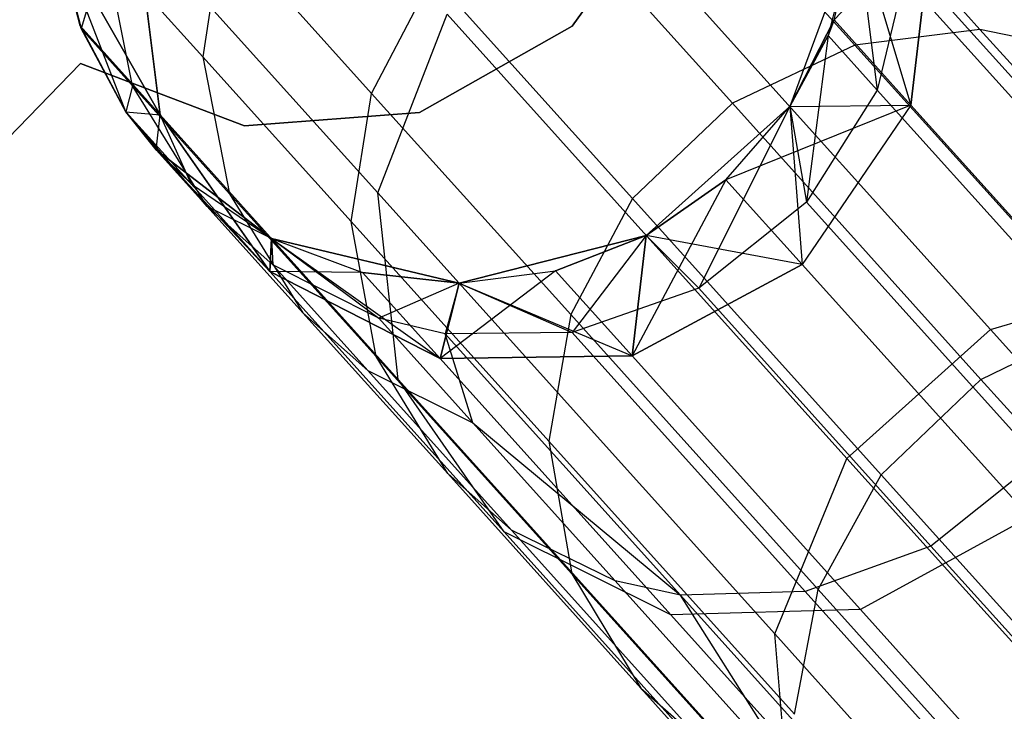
# Model space of a CAD drawing. Extents: x 0.3 to 7.1, y -3.38 to 3.38.
# Tile 175 of 256: x 1.38 to 1.62, y 2.25 to 2.42. Entities that reach past the tile are written whole.
import ezdxf

# ---------------------------------------------------------------- set-up
doc = ezdxf.new("R2010")
doc.units = 0
doc.header["$LTSCALE"] = 2.54
doc.layers.get('0').update_dxf_attribs({"linetype": 'CONTINUOUS'})

# ---------------------------------------------------------------- blocks, each defined once
blk = doc.blocks.new('SINGLES_B_BB_STL')
at = {"color": 0}
for p, q in [((1.61811, 2.41533, 40.09725), (1.569, 2.46988, 39.87658)), ((1.61811, 2.41533, 40.09725), (1.569, 2.46988, 39.87658)), ((1.5871, 2.41145, 40.10402), (1.53766, 2.46635, 39.88186)), ((1.5871, 2.41145, 40.10402), (1.53766, 2.46635, 39.88186)), ((1.56732, 2.46358, 16.12883), (1.66576, 2.35424, 15.72978)), ((1.56732, 2.46358, 16.12883), (1.66576, 2.35424, 15.72978)), ((1.66576, 2.35424, 12.53148), (1.56732, 2.46358, 12.13244)), ((1.66576, 2.35424, 12.53148), (1.56732, 2.46358, 12.13244)), ((1.5567, 2.39704, 40.10767), (1.50708, 2.45215, 39.8847)), ((1.5567, 2.39704, 40.10767), (1.50708, 2.45215, 39.8847)), ((1.5422, 2.45162, 1.9), (1.51699, 2.41613, 1.9)), ((1.51699, 2.41613, 1.7), (1.5422, 2.45162, 1.7)), ((1.51699, 2.41613, 1.7), (1.5422, 2.45162, 1.7)), ((1.5422, 2.45162, 1.9), (1.51699, 2.41613, 1.9)), ((1.52153, 2.45109, 16.12262), (1.6207, 2.34095, 15.72064)), ((1.52153, 2.45109, 16.12262), (1.6207, 2.34095, 15.72064)), ((1.6207, 2.34095, 12.54063), (1.52153, 2.45109, 12.13865)), ((1.6207, 2.34095, 12.54063), (1.52153, 2.45109, 12.13865)), ((1.58195, 2.41767, 11.29242), (1.60655, 2.4439, 11.69812)), ((1.58195, 2.41767, 11.29242), (1.60655, 2.4439, 11.69812)), ((1.60655, 2.4439, 16.56315), (1.60095, 2.39657, 16.56762)), ((1.60655, 2.4439, 16.56315), (1.60095, 2.39657, 16.56762)), ((1.60095, 2.39657, 11.69365), (1.60655, 2.4439, 11.69812)), ((1.60095, 2.39657, 11.69365), (1.60655, 2.4439, 11.69812)), ((1.40633, 2.39491, 1.7), (1.389, 2.43953, 1.7)), ((1.389, 2.43953, 16.96885), (1.39521, 2.41551, 39.09119)), ((1.39521, 2.41551, 39.09119), (1.389, 2.43953, 39.09119)), ((1.389, 2.43953, 16.96885), (1.39521, 2.41551, 39.09119)), ((1.389, 2.43953, 16.96885), (1.39495, 2.41617, 16.96885)), ((1.389, 2.43953, 16.96885), (1.39495, 2.41617, 16.96885)), ((1.389, 2.43953, 16.96885), (1.41478, 2.39415, 16.55016)), ((1.389, 2.43953, 16.96885), (1.41478, 2.39415, 16.55016)), ((1.41478, 2.39415, 11.71111), (1.389, 2.43953, 11.29242)), ((1.389, 2.43953, 11.29242), (1.39495, 2.41617, 11.29242)), ((1.41478, 2.39415, 11.71111), (1.389, 2.43953, 11.29242)), ((1.39495, 2.41617, 11.29242), (1.389, 2.43953, 1.7)), ((1.40633, 2.39491, 1.7), (1.389, 2.43953, 1.7)), ((1.39495, 2.41617, 11.29242), (1.389, 2.43953, 1.7)), ((1.389, 2.43953, 11.29242), (1.39495, 2.41617, 11.29242)), ((1.39521, 2.41551, 39.09119), (1.389, 2.43953, 39.09119)), ((1.40889, 2.44132, 16.54461), (1.41478, 2.39415, 16.55016)), ((1.40889, 2.44132, 16.54461), (1.41478, 2.39415, 16.55016)), ((1.40889, 2.44132, 16.54461), (1.46876, 2.37483, 16.12883)), ((1.40889, 2.44132, 16.54461), (1.46876, 2.37483, 16.12883)), ((1.41478, 2.39415, 11.71111), (1.40889, 2.44132, 11.71666)), ((1.46876, 2.37483, 12.13244), (1.40889, 2.44132, 11.71666)), ((1.41478, 2.39415, 11.71111), (1.40889, 2.44132, 11.71666)), ((1.46876, 2.37483, 12.13244), (1.40889, 2.44132, 11.71666)), ((1.43022, 2.44056, 39.65411), (1.42543, 2.40849, 39.64996)), ((1.43022, 2.44056, 39.65411), (1.42543, 2.40849, 39.64996)), ((1.43022, 2.44056, 39.65411), (1.46723, 2.39946, 39.88112)), ((1.43022, 2.44056, 39.65411), (1.46723, 2.39946, 39.88112)), ((1.58753, 2.44112, 1.7), (1.57092, 2.39624, 1.7)), ((1.58753, 2.44112, 1.7), (1.57092, 2.39624, 1.7)), ((1.58753, 2.44112, 11.29242), (1.57092, 2.39624, 1.7)), ((1.58753, 2.44112, 11.29242), (1.57092, 2.39624, 1.7)), ((1.58753, 2.44112, 39.09119), (1.58043, 2.41381, 39.09119)), ((1.58753, 2.44112, 39.09119), (1.58043, 2.41381, 39.09119)), ((1.58195, 2.41767, 16.96885), (1.58753, 2.44112, 39.09119)), ((1.58195, 2.41767, 16.96885), (1.58753, 2.44112, 16.96885)), ((1.58195, 2.41767, 16.96885), (1.58753, 2.44112, 39.09119)), ((1.58195, 2.41767, 16.96885), (1.58753, 2.44112, 16.96885)), ((1.58195, 2.41767, 11.29242), (1.58753, 2.44112, 11.29242)), ((1.58195, 2.41767, 11.29242), (1.58753, 2.44112, 11.29242)), ((1.58753, 2.44112, 16.96885), (1.60095, 2.39657, 16.56762)), ((1.58753, 2.44112, 16.96885), (1.60095, 2.39657, 16.56762)), ((1.58753, 2.44112, 39.09119), (1.59263, 2.40027, 39.40284)), ((1.58753, 2.44112, 39.09119), (1.59263, 2.40027, 39.40284)), ((1.4011, 2.4355, 39.4209), (1.39521, 2.41551, 39.09119)), ((1.4011, 2.4355, 39.4209), (1.39521, 2.41551, 39.09119)), ((1.40798, 2.40133, 39.41739), (1.4011, 2.4355, 39.4209)), ((1.42543, 2.40849, 39.64996), (1.4011, 2.4355, 39.4209)), ((1.40798, 2.40133, 39.41739), (1.4011, 2.4355, 39.4209)), ((1.42543, 2.40849, 39.64996), (1.4011, 2.4355, 39.4209)), ((1.60023, 2.43206, 39.40501), (1.59263, 2.40027, 39.40284)), ((1.60023, 2.43206, 39.40501), (1.59263, 2.40027, 39.40284)), ((1.65834, 2.36752, 39.83751), (1.60023, 2.43206, 39.40501)), ((1.65834, 2.36752, 39.83751), (1.60023, 2.43206, 39.40501)), ((1.46723, 2.39946, 39.88112), (1.48237, 2.42845, 39.8844)), ((1.46723, 2.39946, 39.88112), (1.48237, 2.42845, 39.8844)), ((1.53196, 2.37337, 40.10727), (1.48237, 2.42845, 39.8844)), ((1.53196, 2.37337, 40.10727), (1.48237, 2.42845, 39.8844)), ((1.46876, 2.37483, 16.12883), (1.48596, 2.41907, 16.12262)), ((1.46876, 2.37483, 16.12883), (1.48596, 2.41907, 16.12262)), ((1.46876, 2.37483, 12.13244), (1.48596, 2.41907, 12.13865)), ((1.46876, 2.37483, 12.13244), (1.48596, 2.41907, 12.13865)), ((1.48596, 2.41907, 16.12262), (1.58513, 2.30892, 15.72064)), ((1.48596, 2.41907, 16.12262), (1.58513, 2.30892, 15.72064)), ((1.58513, 2.30892, 12.54063), (1.48596, 2.41907, 12.13865)), ((1.58513, 2.30892, 12.54063), (1.48596, 2.41907, 12.13865)), ((1.57092, 2.39624, 16.96885), (1.58195, 2.41767, 16.96885)), ((1.57092, 2.39624, 16.96885), (1.58195, 2.41767, 16.96885)), ((1.57092, 2.39624, 11.29242), (1.58195, 2.41767, 11.29242)), ((1.58195, 2.41767, 11.29242), (1.57092, 2.39624, 1.7)), ((1.58195, 2.41767, 11.29242), (1.57092, 2.39624, 1.7)), ((1.57092, 2.39624, 11.29242), (1.58195, 2.41767, 11.29242)), ((1.58195, 2.41767, 16.96885), (1.58043, 2.41381, 39.09119)), ((1.58195, 2.41767, 16.96885), (1.58043, 2.41381, 39.09119)), ((1.58195, 2.41767, 16.96885), (1.60095, 2.39657, 16.56762)), ((1.58195, 2.41767, 16.96885), (1.60095, 2.39657, 16.56762)), ((1.58195, 2.41767, 11.29242), (1.60095, 2.39657, 11.69365)), ((1.58195, 2.41767, 11.29242), (1.60095, 2.39657, 11.69365)), ((1.39495, 2.41617, 16.96885), (1.39521, 2.41551, 39.09119)), ((1.39495, 2.41617, 16.96885), (1.39521, 2.41551, 39.09119)), ((1.39495, 2.41617, 16.96885), (1.40633, 2.39491, 39.09119)), ((1.39495, 2.41617, 16.96885), (1.40633, 2.39491, 39.09119)), ((1.39495, 2.41617, 16.96885), (1.40633, 2.39491, 16.96885)), ((1.39495, 2.41617, 16.96885), (1.40633, 2.39491, 16.96885)), ((1.39495, 2.41617, 16.96885), (1.41478, 2.39415, 16.55016)), ((1.39495, 2.41617, 16.96885), (1.41478, 2.39415, 16.55016)), ((1.39495, 2.41617, 11.29242), (1.40633, 2.39491, 11.29242)), ((1.41478, 2.39415, 11.71111), (1.39495, 2.41617, 11.29242)), ((1.41478, 2.39415, 11.71111), (1.39495, 2.41617, 11.29242)), ((1.39495, 2.41617, 11.29242), (1.40633, 2.39491, 11.29242)), ((1.39495, 2.41617, 11.29242), (1.40633, 2.39491, 1.7)), ((1.39495, 2.41617, 11.29242), (1.40633, 2.39491, 1.7)), ((1.40633, 2.39491, 39.09119), (1.39521, 2.41551, 39.09119)), ((1.40798, 2.40133, 39.41739), (1.39521, 2.41551, 39.09119)), ((1.40633, 2.39491, 39.09119), (1.39521, 2.41551, 39.09119)), ((1.40798, 2.40133, 39.41739), (1.39521, 2.41551, 39.09119)), ((1.51699, 2.41613, 1.9), (1.47911, 2.39471, 1.9)), ((1.47911, 2.39471, 1.7), (1.51699, 2.41613, 1.7)), ((1.47911, 2.39471, 1.7), (1.51699, 2.41613, 1.7)), ((1.51699, 2.41613, 1.9), (1.47911, 2.39471, 1.9)), ((1.51699, 2.41613, 1.7), (1.51699, 2.41613, 1.9)), ((1.51699, 2.41613, 1.7), (1.51699, 2.41613, 1.9)), ((1.61811, 2.41533, 40.09725), (1.5871, 2.41145, 40.10402)), ((1.61811, 2.41533, 40.09725), (1.5871, 2.41145, 40.10402)), ((1.67915, 2.34755, 40.31118), (1.61811, 2.41533, 40.09725)), ((1.64946, 2.40885, 40.08749), (1.61811, 2.41533, 40.09725)), ((1.67915, 2.34755, 40.31118), (1.61811, 2.41533, 40.09725)), ((1.64946, 2.40885, 40.08749), (1.61811, 2.41533, 40.09725)), ((1.57092, 2.39624, 16.96885), (1.58043, 2.41381, 39.09119)), ((1.58043, 2.41381, 39.09119), (1.57092, 2.39624, 39.09119)), ((1.57092, 2.39624, 16.96885), (1.58043, 2.41381, 39.09119)), ((1.58043, 2.41381, 39.09119), (1.57092, 2.39624, 39.09119)), ((1.58043, 2.41381, 39.09119), (1.57509, 2.37246, 39.4018)), ((1.58043, 2.41381, 39.09119), (1.57509, 2.37246, 39.4018)), ((1.58043, 2.41381, 39.09119), (1.59263, 2.40027, 39.40284)), ((1.58043, 2.41381, 39.09119), (1.59263, 2.40027, 39.40284)), ((1.5871, 2.41145, 40.10402), (1.5567, 2.39704, 40.10767)), ((1.5871, 2.41145, 40.10402), (1.5567, 2.39704, 40.10767)), ((1.64854, 2.3432, 40.31938), (1.5871, 2.41145, 40.10402)), ((1.64854, 2.3432, 40.31938), (1.5871, 2.41145, 40.10402)), ((1.42543, 2.40849, 39.64996), (1.46216, 2.36769, 39.8753)), ((1.42543, 2.40849, 39.64996), (1.43204, 2.3746, 39.64402)), ((1.42543, 2.40849, 39.64996), (1.46216, 2.36769, 39.8753)), ((1.42543, 2.40849, 39.64996), (1.43204, 2.3746, 39.64402)), ((1.39502, 2.40687, 1.7), (1.21993, 2.22632, 1.7)), ((1.21993, 2.22632, 1.9), (1.39502, 2.40687, 1.9)), ((1.21993, 2.22632, 1.9), (1.39502, 2.40687, 1.9)), ((1.39502, 2.40687, 1.7), (1.21993, 2.22632, 1.7)), ((1.39502, 2.40687, 1.9), (1.39502, 2.40687, 1.7)), ((1.43571, 2.39142, 1.9), (1.39502, 2.40687, 1.9)), ((1.39502, 2.40687, 1.7), (1.43571, 2.39142, 1.7)), ((1.39502, 2.40687, 1.7), (1.43571, 2.39142, 1.7)), ((1.39502, 2.40687, 1.9), (1.39502, 2.40687, 1.7)), ((1.43571, 2.39142, 1.9), (1.39502, 2.40687, 1.9)), ((1.40798, 2.40133, 39.41739), (1.40633, 2.39491, 39.09119)), ((1.40798, 2.40133, 39.41739), (1.40633, 2.39491, 39.09119)), ((1.42646, 2.37146, 39.41335), (1.40798, 2.40133, 39.41739)), ((1.43204, 2.3746, 39.64402), (1.40798, 2.40133, 39.41739)), ((1.42646, 2.37146, 39.41335), (1.40798, 2.40133, 39.41739)), ((1.43204, 2.3746, 39.64402), (1.40798, 2.40133, 39.41739)), ((1.59263, 2.40027, 39.40284), (1.57509, 2.37246, 39.4018)), ((1.59263, 2.40027, 39.40284), (1.57509, 2.37246, 39.4018)), ((1.65034, 2.33617, 39.83235), (1.59263, 2.40027, 39.40284)), ((1.65034, 2.33617, 39.83235), (1.59263, 2.40027, 39.40284)), ((1.46216, 2.36769, 39.8753), (1.46723, 2.39946, 39.88112)), ((1.46216, 2.36769, 39.8753), (1.46723, 2.39946, 39.88112)), ((1.51662, 2.34461, 40.10307), (1.46723, 2.39946, 39.88112)), ((1.51662, 2.34461, 40.10307), (1.46723, 2.39946, 39.88112)), ((1.5567, 2.39704, 40.10767), (1.53196, 2.37337, 40.10727)), ((1.5567, 2.39704, 40.10767), (1.53196, 2.37337, 40.10727)), ((1.57092, 2.39624, 1.7), (1.53535, 2.36421, 1.7)), ((1.53535, 2.36421, 16.96885), (1.57092, 2.39624, 39.09119)), ((1.57092, 2.39624, 39.09119), (1.53535, 2.36421, 39.09119)), ((1.53535, 2.36421, 16.96885), (1.57092, 2.39624, 39.09119)), ((1.57092, 2.39624, 11.29242), (1.53535, 2.36421, 1.7)), ((1.57092, 2.39624, 1.7), (1.53535, 2.36421, 1.7)), ((1.57092, 2.39624, 11.29242), (1.53535, 2.36421, 1.7)), ((1.57092, 2.39624, 39.09119), (1.53535, 2.36421, 39.09119)), ((1.57092, 2.39624, 39.09119), (1.54837, 2.35116, 39.40204)), ((1.57092, 2.39624, 39.09119), (1.54837, 2.35116, 39.40204)), ((1.60095, 2.39657, 11.69365), (1.55508, 2.37806, 11.29242)), ((1.60095, 2.39657, 11.69365), (1.55508, 2.37806, 11.29242)), ((1.55508, 2.37806, 16.96885), (1.57092, 2.39624, 39.09119)), ((1.55508, 2.37806, 16.96885), (1.57092, 2.39624, 39.09119)), ((1.55508, 2.37806, 16.96885), (1.57092, 2.39624, 16.96885)), ((1.55508, 2.37806, 16.96885), (1.57092, 2.39624, 16.96885)), ((1.55508, 2.37806, 11.29242), (1.57092, 2.39624, 11.29242)), ((1.55508, 2.37806, 11.29242), (1.57092, 2.39624, 11.29242)), ((1.61836, 2.32855, 40.32381), (1.5567, 2.39704, 40.10767)), ((1.61836, 2.32855, 40.32381), (1.5567, 2.39704, 40.10767)), ((1.57092, 2.39624, 16.96885), (1.60095, 2.39657, 16.56762)), ((1.57092, 2.39624, 16.96885), (1.60095, 2.39657, 16.56762)), ((1.57092, 2.39624, 11.29242), (1.60095, 2.39657, 11.69365)), ((1.57092, 2.39624, 11.29242), (1.60095, 2.39657, 11.69365)), ((1.57092, 2.39624, 16.96885), (1.57092, 2.39624, 39.09119)), ((1.57092, 2.39624, 16.96885), (1.57092, 2.39624, 39.09119)), ((1.57092, 2.39624, 16.96885), (1.574, 2.35705, 16.56923)), ((1.57092, 2.39624, 16.96885), (1.574, 2.35705, 16.56923)), ((1.57092, 2.39624, 11.29242), (1.57092, 2.39624, 1.7)), ((1.57092, 2.39624, 11.29242), (1.57092, 2.39624, 1.7)), ((1.57092, 2.39624, 39.09119), (1.57509, 2.37246, 39.4018)), ((1.57092, 2.39624, 39.09119), (1.57509, 2.37246, 39.4018)), ((1.60095, 2.39657, 16.56762), (1.574, 2.35705, 16.56923)), ((1.60095, 2.39657, 16.56762), (1.574, 2.35705, 16.56923)), ((1.60095, 2.39657, 11.69365), (1.574, 2.35705, 11.69203)), ((1.60095, 2.39657, 11.69365), (1.574, 2.35705, 11.69203)), ((1.60095, 2.39657, 16.56762), (1.65757, 2.33369, 16.17439)), ((1.60095, 2.39657, 16.56762), (1.65757, 2.33369, 16.17439)), ((1.65757, 2.33369, 12.08688), (1.60095, 2.39657, 11.69365)), ((1.65757, 2.33369, 12.08688), (1.60095, 2.39657, 11.69365)), ((1.41385, 2.38546, 1.7), (1.40633, 2.39491, 1.7)), ((1.40633, 2.39491, 16.96885), (1.40633, 2.39491, 39.09119)), ((1.40633, 2.39491, 16.96885), (1.40633, 2.39491, 39.09119)), ((1.40633, 2.39491, 16.96885), (1.41385, 2.38546, 16.96885)), ((1.41385, 2.38546, 39.09119), (1.40633, 2.39491, 39.09119)), ((1.40633, 2.39491, 16.96885), (1.41385, 2.38546, 16.96885)), ((1.40633, 2.39491, 16.96885), (1.41478, 2.39415, 16.55016)), ((1.40633, 2.39491, 16.96885), (1.41478, 2.39415, 16.55016)), ((1.40633, 2.39491, 11.29242), (1.41478, 2.39415, 11.71111)), ((1.40633, 2.39491, 11.29242), (1.41478, 2.39415, 11.71111)), ((1.40633, 2.39491, 11.29242), (1.41385, 2.38546, 11.29242)), ((1.40633, 2.39491, 11.29242), (1.41385, 2.38546, 11.29242)), ((1.40633, 2.39491, 11.29242), (1.40633, 2.39491, 1.7)), ((1.40633, 2.39491, 1.7), (1.41385, 2.38546, 11.29242)), ((1.40633, 2.39491, 11.29242), (1.40633, 2.39491, 1.7)), ((1.40633, 2.39491, 1.7), (1.41385, 2.38546, 11.29242)), ((1.40633, 2.39491, 1.7), (1.42246, 2.377, 11.29242)), ((1.40633, 2.39491, 1.7), (1.42246, 2.377, 11.29242)), ((1.41385, 2.38546, 1.7), (1.40633, 2.39491, 1.7)), ((1.42646, 2.37146, 39.41335), (1.40633, 2.39491, 39.09119)), ((1.41385, 2.38546, 39.09119), (1.40633, 2.39491, 39.09119)), ((1.42646, 2.37146, 39.41335), (1.40633, 2.39491, 39.09119)), ((1.41385, 2.38546, 16.96885), (1.41478, 2.39415, 16.55016)), ((1.41385, 2.38546, 16.96885), (1.41478, 2.39415, 16.55016)), ((1.41385, 2.38546, 11.29242), (1.41478, 2.39415, 11.71111)), ((1.41385, 2.38546, 11.29242), (1.41478, 2.39415, 11.71111)), ((1.42246, 2.377, 16.96885), (1.41478, 2.39415, 16.55016)), ((1.41478, 2.39415, 16.55016), (1.44197, 2.35533, 16.55685)), ((1.42246, 2.377, 16.96885), (1.41478, 2.39415, 16.55016)), ((1.41478, 2.39415, 16.55016), (1.44197, 2.35533, 16.55685)), ((1.41478, 2.39415, 16.55016), (1.47386, 2.32853, 16.13981)), ((1.41478, 2.39415, 16.55016), (1.47386, 2.32853, 16.13981)), ((1.44197, 2.35533, 11.70442), (1.41478, 2.39415, 11.71111)), ((1.47386, 2.32853, 12.12146), (1.41478, 2.39415, 11.71111)), ((1.44197, 2.35533, 11.70442), (1.41478, 2.39415, 11.71111)), ((1.47386, 2.32853, 12.12146), (1.41478, 2.39415, 11.71111)), ((1.47911, 2.39471, 1.9), (1.43571, 2.39142, 1.9)), ((1.43571, 2.39142, 1.7), (1.47911, 2.39471, 1.7)), ((1.43571, 2.39142, 1.7), (1.47911, 2.39471, 1.7)), ((1.47911, 2.39471, 1.9), (1.43571, 2.39142, 1.9)), ((1.47911, 2.39471, 1.7), (1.47911, 2.39471, 1.9)), ((1.47911, 2.39471, 1.7), (1.47911, 2.39471, 1.9)), ((1.43571, 2.39142, 1.7), (1.43571, 2.39142, 1.9)), ((1.43571, 2.39142, 1.7), (1.43571, 2.39142, 1.9)), ((1.44241, 2.36346, 1.7), (1.41385, 2.38546, 1.7)), ((1.41385, 2.38546, 16.96885), (1.41385, 2.38546, 39.09119)), ((1.41385, 2.38546, 16.96885), (1.41385, 2.38546, 39.09119)), ((1.41385, 2.38546, 16.96885), (1.44241, 2.36346, 39.09119)), ((1.44241, 2.36346, 39.09119), (1.41385, 2.38546, 39.09119)), ((1.41385, 2.38546, 16.96885), (1.42246, 2.377, 16.96885)), ((1.41385, 2.38546, 16.96885), (1.44241, 2.36346, 39.09119)), ((1.41385, 2.38546, 16.96885), (1.42246, 2.377, 16.96885)), ((1.41385, 2.38546, 11.29242), (1.44197, 2.35533, 11.70442)), ((1.41385, 2.38546, 11.29242), (1.44197, 2.35533, 11.70442)), ((1.41385, 2.38546, 11.29242), (1.42246, 2.377, 11.29242)), ((1.41385, 2.38546, 11.29242), (1.42246, 2.377, 11.29242)), ((1.41385, 2.38546, 1.7), (1.42246, 2.377, 11.29242)), ((1.41385, 2.38546, 1.7), (1.42246, 2.377, 11.29242)), ((1.41385, 2.38546, 1.7), (1.44241, 2.36346, 11.29242)), ((1.41385, 2.38546, 1.7), (1.44241, 2.36346, 11.29242)), ((1.44241, 2.36346, 1.7), (1.41385, 2.38546, 1.7)), ((1.44241, 2.36346, 39.09119), (1.41385, 2.38546, 39.09119)), ((1.42646, 2.37146, 39.41335), (1.41385, 2.38546, 39.09119)), ((1.42646, 2.37146, 39.41335), (1.41385, 2.38546, 39.09119)), ((1.42246, 2.377, 16.96885), (1.44241, 2.36346, 39.09119)), ((1.42246, 2.377, 16.96885), (1.44241, 2.36346, 39.09119)), ((1.42246, 2.377, 16.96885), (1.44241, 2.36346, 16.96885)), ((1.42246, 2.377, 16.96885), (1.44241, 2.36346, 16.96885)), ((1.42246, 2.377, 16.96885), (1.44197, 2.35533, 16.55685)), ((1.42246, 2.377, 16.96885), (1.44197, 2.35533, 16.55685)), ((1.42246, 2.377, 11.29242), (1.44197, 2.35533, 11.70442)), ((1.42246, 2.377, 11.29242), (1.44197, 2.35533, 11.70442)), ((1.42246, 2.377, 11.29242), (1.44241, 2.36346, 11.29242)), ((1.42246, 2.377, 11.29242), (1.44241, 2.36346, 11.29242)), ((1.55508, 2.37806, 16.96885), (1.53188, 2.33438, 16.56762)), ((1.55508, 2.37806, 16.96885), (1.53188, 2.33438, 16.56762)), ((1.53535, 2.36421, 16.96885), (1.55508, 2.37806, 16.96885)), ((1.53535, 2.36421, 16.96885), (1.55508, 2.37806, 16.96885)), ((1.53535, 2.36421, 11.29242), (1.55508, 2.37806, 11.29242)), ((1.55508, 2.37806, 11.29242), (1.53535, 2.36421, 1.7)), ((1.55508, 2.37806, 11.29242), (1.53535, 2.36421, 1.7)), ((1.53535, 2.36421, 11.29242), (1.55508, 2.37806, 11.29242)), ((1.574, 2.35705, 16.56923), (1.55508, 2.37806, 16.96885)), ((1.574, 2.35705, 16.56923), (1.55508, 2.37806, 16.96885)), ((1.55508, 2.37806, 11.29242), (1.574, 2.35705, 11.69203)), ((1.55508, 2.37806, 11.29242), (1.574, 2.35705, 11.69203)), ((1.43204, 2.3746, 39.64402), (1.46838, 2.33424, 39.86695)), ((1.43204, 2.3746, 39.64402), (1.45023, 2.34507, 39.63716)), ((1.43204, 2.3746, 39.64402), (1.46838, 2.33424, 39.86695)), ((1.43204, 2.3746, 39.64402), (1.45023, 2.34507, 39.63716)), ((1.47386, 2.32853, 16.13981), (1.46876, 2.37483, 16.12883)), ((1.46876, 2.37483, 16.12883), (1.56721, 2.2655, 15.72978)), ((1.46876, 2.37483, 16.12883), (1.56721, 2.2655, 15.72978)), ((1.47386, 2.32853, 16.13981), (1.46876, 2.37483, 16.12883)), ((1.47386, 2.32853, 12.12146), (1.46876, 2.37483, 12.13244)), ((1.56721, 2.2655, 12.53148), (1.46876, 2.37483, 12.13244)), ((1.47386, 2.32853, 12.12146), (1.46876, 2.37483, 12.13244)), ((1.56721, 2.2655, 12.53148), (1.46876, 2.37483, 12.13244)), ((1.53196, 2.37337, 40.10727), (1.51662, 2.34461, 40.10307)), ((1.53196, 2.37337, 40.10727), (1.51662, 2.34461, 40.10307)), ((1.59361, 2.30491, 40.32333), (1.53196, 2.37337, 40.10727)), ((1.59361, 2.30491, 40.32333), (1.53196, 2.37337, 40.10727)), ((1.44241, 2.36346, 39.09119), (1.42646, 2.37146, 39.41335)), ((1.44241, 2.36346, 39.09119), (1.42646, 2.37146, 39.41335)), ((1.44277, 2.35696, 39.41081), (1.42646, 2.37146, 39.41335)), ((1.45023, 2.34507, 39.63716), (1.42646, 2.37146, 39.41335)), ((1.44277, 2.35696, 39.41081), (1.42646, 2.37146, 39.41335)), ((1.45023, 2.34507, 39.63716), (1.42646, 2.37146, 39.41335)), ((1.57509, 2.37246, 39.4018), (1.54837, 2.35116, 39.40204)), ((1.57509, 2.37246, 39.4018), (1.54837, 2.35116, 39.40204)), ((1.6326, 2.30859, 39.82986), (1.57509, 2.37246, 39.4018)), ((1.6326, 2.30859, 39.82986), (1.57509, 2.37246, 39.4018)), ((1.46838, 2.33424, 39.86695), (1.46216, 2.36769, 39.8753)), ((1.51119, 2.31324, 40.09562), (1.46216, 2.36769, 39.8753)), ((1.46838, 2.33424, 39.86695), (1.46216, 2.36769, 39.8753)), ((1.51119, 2.31324, 40.09562), (1.46216, 2.36769, 39.8753)), ((1.53535, 2.36421, 1.7), (1.48897, 2.35238, 1.7)), ((1.48897, 2.35238, 16.96885), (1.53535, 2.36421, 39.09119)), ((1.53535, 2.36421, 39.09119), (1.48897, 2.35238, 39.09119)), ((1.48897, 2.35238, 16.96885), (1.53535, 2.36421, 39.09119)), ((1.53535, 2.36421, 1.7), (1.48897, 2.35238, 1.7)), ((1.53535, 2.36421, 39.09119), (1.48897, 2.35238, 39.09119)), ((1.51288, 2.35548, 16.96885), (1.53535, 2.36421, 39.09119)), ((1.51288, 2.35548, 16.96885), (1.53535, 2.36421, 39.09119)), ((1.51288, 2.35548, 16.96885), (1.53535, 2.36421, 16.96885)), ((1.51288, 2.35548, 16.96885), (1.53535, 2.36421, 16.96885)), ((1.51288, 2.35548, 11.29242), (1.53535, 2.36421, 11.29242)), ((1.53535, 2.36421, 1.7), (1.51288, 2.35548, 11.29242)), ((1.53535, 2.36421, 1.7), (1.51288, 2.35548, 11.29242)), ((1.51288, 2.35548, 11.29242), (1.53535, 2.36421, 11.29242)), ((1.53535, 2.36421, 39.09119), (1.51694, 2.34018, 39.40354)), ((1.53535, 2.36421, 39.09119), (1.51694, 2.34018, 39.40354)), ((1.53535, 2.36421, 16.96885), (1.53188, 2.33438, 16.56762)), ((1.53535, 2.36421, 16.96885), (1.53188, 2.33438, 16.56762)), ((1.53188, 2.33438, 11.69365), (1.53535, 2.36421, 11.29242)), ((1.53188, 2.33438, 11.69365), (1.53535, 2.36421, 11.29242)), ((1.53535, 2.36421, 16.96885), (1.53535, 2.36421, 39.09119)), ((1.53535, 2.36421, 16.96885), (1.53535, 2.36421, 39.09119)), ((1.574, 2.35705, 11.69203), (1.53535, 2.36421, 11.29242)), ((1.574, 2.35705, 11.69203), (1.53535, 2.36421, 11.29242)), ((1.53535, 2.36421, 1.7), (1.53535, 2.36421, 11.29242)), ((1.53535, 2.36421, 1.7), (1.53535, 2.36421, 11.29242)), ((1.53535, 2.36421, 39.09119), (1.54837, 2.35116, 39.40204)), ((1.53535, 2.36421, 39.09119), (1.54837, 2.35116, 39.40204)), ((1.44241, 2.36346, 16.96885), (1.44197, 2.35533, 16.55685)), ((1.44241, 2.36346, 16.96885), (1.44197, 2.35533, 16.55685)), ((1.44197, 2.35533, 11.70442), (1.44241, 2.36346, 11.29242)), ((1.44197, 2.35533, 11.70442), (1.44241, 2.36346, 11.29242)), ((1.48897, 2.35238, 1.7), (1.44241, 2.36346, 1.7)), ((1.44241, 2.36346, 16.96885), (1.44241, 2.36346, 39.09119)), ((1.44241, 2.36346, 16.96885), (1.44241, 2.36346, 39.09119)), ((1.44241, 2.36346, 16.96885), (1.48897, 2.35238, 39.09119)), ((1.48897, 2.35238, 39.09119), (1.44241, 2.36346, 39.09119)), ((1.44241, 2.36346, 16.96885), (1.46502, 2.35509, 16.96885)), ((1.44241, 2.36346, 16.96885), (1.48897, 2.35238, 39.09119)), ((1.44241, 2.36346, 16.96885), (1.46502, 2.35509, 16.96885)), ((1.44241, 2.36346, 11.29242), (1.48423, 2.33376, 11.69812)), ((1.44241, 2.36346, 11.29242), (1.48423, 2.33376, 11.69812)), ((1.44241, 2.36346, 11.29242), (1.46502, 2.35509, 11.29242)), ((1.44241, 2.36346, 1.7), (1.44241, 2.36346, 11.29242)), ((1.44241, 2.36346, 1.7), (1.44241, 2.36346, 11.29242)), ((1.44241, 2.36346, 1.7), (1.46502, 2.35509, 11.29242)), ((1.44241, 2.36346, 11.29242), (1.46502, 2.35509, 11.29242)), ((1.44241, 2.36346, 1.7), (1.46502, 2.35509, 11.29242)), ((1.48897, 2.35238, 1.7), (1.44241, 2.36346, 1.7)), ((1.44241, 2.36346, 39.09119), (1.44277, 2.35696, 39.41081)), ((1.44241, 2.36346, 39.09119), (1.44277, 2.35696, 39.41081)), ((1.44241, 2.36346, 39.09119), (1.46903, 2.34372, 39.4076)), ((1.44241, 2.36346, 39.09119), (1.46903, 2.34372, 39.4076)), ((1.48897, 2.35238, 39.09119), (1.44241, 2.36346, 39.09119)), ((1.46903, 2.34372, 39.4076), (1.44277, 2.35696, 39.41081)), ((1.46635, 2.33077, 39.63286), (1.44277, 2.35696, 39.41081)), ((1.46903, 2.34372, 39.4076), (1.44277, 2.35696, 39.41081)), ((1.46635, 2.33077, 39.63286), (1.44277, 2.35696, 39.41081)), ((1.53188, 2.33438, 16.56762), (1.574, 2.35705, 16.56923)), ((1.53188, 2.33438, 16.56762), (1.574, 2.35705, 16.56923)), ((1.574, 2.35705, 11.69203), (1.53188, 2.33438, 11.69365)), ((1.574, 2.35705, 11.69203), (1.53188, 2.33438, 11.69365)), ((1.63039, 2.29442, 16.17758), (1.574, 2.35705, 16.56923)), ((1.63039, 2.29442, 16.17758), (1.574, 2.35705, 16.56923)), ((1.574, 2.35705, 11.69203), (1.63039, 2.29442, 12.08369)), ((1.574, 2.35705, 11.69203), (1.63039, 2.29442, 12.08369)), ((1.46502, 2.35509, 16.96885), (1.44197, 2.35533, 16.55685)), ((1.44197, 2.35533, 16.55685), (1.48423, 2.33376, 16.56315)), ((1.46502, 2.35509, 16.96885), (1.44197, 2.35533, 16.55685)), ((1.44197, 2.35533, 16.55685), (1.48423, 2.33376, 16.56315)), ((1.44197, 2.35533, 16.55685), (1.50011, 2.29076, 16.15306)), ((1.44197, 2.35533, 16.55685), (1.50011, 2.29076, 16.15306)), ((1.48423, 2.33376, 11.69812), (1.44197, 2.35533, 11.70442)), ((1.50011, 2.29076, 12.10821), (1.44197, 2.35533, 11.70442)), ((1.48423, 2.33376, 11.69812), (1.44197, 2.35533, 11.70442)), ((1.50011, 2.29076, 12.10821), (1.44197, 2.35533, 11.70442)), ((1.46502, 2.35509, 16.96885), (1.48897, 2.35238, 39.09119)), ((1.46502, 2.35509, 16.96885), (1.48897, 2.35238, 39.09119)), ((1.46502, 2.35509, 16.96885), (1.48897, 2.35238, 16.96885)), ((1.46502, 2.35509, 16.96885), (1.48897, 2.35238, 16.96885)), ((1.46502, 2.35509, 16.96885), (1.48423, 2.33376, 16.56315)), ((1.46502, 2.35509, 16.96885), (1.48423, 2.33376, 16.56315)), ((1.46502, 2.35509, 11.29242), (1.48423, 2.33376, 11.69812)), ((1.46502, 2.35509, 11.29242), (1.48423, 2.33376, 11.69812)), ((1.46502, 2.35509, 11.29242), (1.48897, 2.35238, 11.29242)), ((1.48897, 2.35238, 1.7), (1.46502, 2.35509, 11.29242)), ((1.48897, 2.35238, 1.7), (1.46502, 2.35509, 11.29242)), ((1.46502, 2.35509, 11.29242), (1.48897, 2.35238, 11.29242)), ((1.51288, 2.35548, 16.96885), (1.48423, 2.33376, 16.56315)), ((1.51288, 2.35548, 16.96885), (1.48423, 2.33376, 16.56315)), ((1.48897, 2.35238, 16.96885), (1.51288, 2.35548, 16.96885)), ((1.48897, 2.35238, 16.96885), (1.51288, 2.35548, 16.96885)), ((1.48897, 2.35238, 11.29242), (1.51288, 2.35548, 11.29242)), ((1.48897, 2.35238, 1.7), (1.51288, 2.35548, 11.29242)), ((1.48897, 2.35238, 11.29242), (1.51288, 2.35548, 11.29242)), ((1.48897, 2.35238, 1.7), (1.51288, 2.35548, 11.29242)), ((1.51288, 2.35548, 16.96885), (1.53188, 2.33438, 16.56762)), ((1.51288, 2.35548, 16.96885), (1.53188, 2.33438, 16.56762)), ((1.51288, 2.35548, 11.29242), (1.53188, 2.33438, 11.69365)), ((1.51288, 2.35548, 11.29242), (1.53188, 2.33438, 11.69365)), ((1.6207, 2.34095, 15.72064), (1.66576, 2.35424, 15.72978)), ((1.6207, 2.34095, 15.72064), (1.66576, 2.35424, 15.72978)), ((1.6207, 2.34095, 12.54063), (1.66576, 2.35424, 12.53148)), ((1.6207, 2.34095, 12.54063), (1.66576, 2.35424, 12.53148)), ((1.48897, 2.35238, 39.09119), (1.46903, 2.34372, 39.4076)), ((1.48897, 2.35238, 39.09119), (1.46903, 2.34372, 39.4076)), ((1.48897, 2.35238, 16.96885), (1.48423, 2.33376, 16.56315)), ((1.48897, 2.35238, 16.96885), (1.48423, 2.33376, 16.56315)), ((1.48423, 2.33376, 11.69812), (1.48897, 2.35238, 11.29242)), ((1.48423, 2.33376, 11.69812), (1.48897, 2.35238, 11.29242)), ((1.48897, 2.35238, 39.09119), (1.48552, 2.33982, 39.40597)), ((1.48897, 2.35238, 39.09119), (1.48552, 2.33982, 39.40597)), ((1.48897, 2.35238, 16.96885), (1.48897, 2.35238, 39.09119)), ((1.48897, 2.35238, 16.96885), (1.48897, 2.35238, 39.09119)), ((1.48897, 2.35238, 11.29242), (1.53188, 2.33438, 11.69365)), ((1.48897, 2.35238, 11.29242), (1.53188, 2.33438, 11.69365)), ((1.48897, 2.35238, 1.7), (1.48897, 2.35238, 11.29242)), ((1.48897, 2.35238, 1.7), (1.48897, 2.35238, 11.29242)), ((1.48897, 2.35238, 39.09119), (1.51694, 2.34018, 39.40354)), ((1.48897, 2.35238, 39.09119), (1.51694, 2.34018, 39.40354)), ((1.54837, 2.35116, 39.40204), (1.51694, 2.34018, 39.40354)), ((1.54837, 2.35116, 39.40204), (1.51694, 2.34018, 39.40354)), ((1.60593, 2.28723, 39.83043), (1.54837, 2.35116, 39.40204)), ((1.60593, 2.28723, 39.83043), (1.54837, 2.35116, 39.40204)), ((1.45023, 2.34507, 39.63716), (1.48612, 2.30521, 39.85733)), ((1.45023, 2.34507, 39.63716), (1.46635, 2.33077, 39.63286)), ((1.45023, 2.34507, 39.63716), (1.48612, 2.30521, 39.85733)), ((1.45023, 2.34507, 39.63716), (1.46635, 2.33077, 39.63286)), ((1.51662, 2.34461, 40.10307), (1.51119, 2.31324, 40.09562)), ((1.51662, 2.34461, 40.10307), (1.51119, 2.31324, 40.09562)), ((1.57801, 2.27643, 40.31823), (1.51662, 2.34461, 40.10307)), ((1.57801, 2.27643, 40.31823), (1.51662, 2.34461, 40.10307)), ((1.48552, 2.33982, 39.40597), (1.46903, 2.34372, 39.4076)), ((1.49237, 2.3178, 39.62742), (1.46903, 2.34372, 39.4076)), ((1.48552, 2.33982, 39.40597), (1.46903, 2.34372, 39.4076)), ((1.49237, 2.3178, 39.62742), (1.46903, 2.34372, 39.4076)), ((1.61836, 2.32855, 40.32381), (1.64854, 2.3432, 40.31938)), ((1.61836, 2.32855, 40.32381), (1.64854, 2.3432, 40.31938)), ((1.51694, 2.34018, 39.40354), (1.48552, 2.33982, 39.40597)), ((1.51694, 2.34018, 39.40354), (1.48552, 2.33982, 39.40597)), ((1.54381, 2.27508, 39.83979), (1.48552, 2.33982, 39.40597)), ((1.54381, 2.27508, 39.83979), (1.48552, 2.33982, 39.40597)), ((1.49237, 2.3178, 39.62742), (1.48552, 2.33982, 39.40597)), ((1.49237, 2.3178, 39.62742), (1.48552, 2.33982, 39.40597)), ((1.57478, 2.27594, 39.83401), (1.51694, 2.34018, 39.40354)), ((1.57478, 2.27594, 39.83401), (1.51694, 2.34018, 39.40354)), ((1.58513, 2.30892, 15.72064), (1.6207, 2.34095, 15.72064)), ((1.58513, 2.30892, 15.72064), (1.6207, 2.34095, 15.72064)), ((1.58513, 2.30892, 12.54063), (1.6207, 2.34095, 12.54063)), ((1.58513, 2.30892, 12.54063), (1.6207, 2.34095, 12.54063)), ((1.6207, 2.34095, 15.72064), (1.75677, 2.18983, 15.34353)), ((1.6207, 2.34095, 15.72064), (1.75677, 2.18983, 15.34353)), ((1.75677, 2.18983, 12.91774), (1.6207, 2.34095, 12.54063)), ((1.75677, 2.18983, 12.91774), (1.6207, 2.34095, 12.54063)), ((1.48423, 2.33376, 16.56315), (1.53188, 2.33438, 16.56762)), ((1.48423, 2.33376, 16.56315), (1.53188, 2.33438, 16.56762)), ((1.53188, 2.33438, 11.69365), (1.48423, 2.33376, 11.69812)), ((1.53188, 2.33438, 11.69365), (1.48423, 2.33376, 11.69812)), ((1.53188, 2.33438, 16.56762), (1.5885, 2.2715, 16.17439)), ((1.53188, 2.33438, 16.56762), (1.5885, 2.2715, 16.17439)), ((1.5885, 2.2715, 12.08688), (1.53188, 2.33438, 11.69365)), ((1.5885, 2.2715, 12.08688), (1.53188, 2.33438, 11.69365)), ((1.48612, 2.30521, 39.85733), (1.46838, 2.33424, 39.86695)), ((1.51689, 2.28037, 40.08492), (1.46838, 2.33424, 39.86695)), ((1.48612, 2.30521, 39.85733), (1.46838, 2.33424, 39.86695)), ((1.51689, 2.28037, 40.08492), (1.46838, 2.33424, 39.86695)), ((1.48423, 2.33376, 16.56315), (1.54148, 2.27018, 16.16554)), ((1.48423, 2.33376, 16.56315), (1.54148, 2.27018, 16.16554)), ((1.54148, 2.27018, 12.09573), (1.48423, 2.33376, 11.69812)), ((1.54148, 2.27018, 12.09573), (1.48423, 2.33376, 11.69812)), ((1.46635, 2.33077, 39.63286), (1.50196, 2.29122, 39.85129)), ((1.46635, 2.33077, 39.63286), (1.49237, 2.3178, 39.62742)), ((1.46635, 2.33077, 39.63286), (1.50196, 2.29122, 39.85129)), ((1.46635, 2.33077, 39.63286), (1.49237, 2.3178, 39.62742)), ((1.50011, 2.29076, 16.15306), (1.47386, 2.32853, 16.13981)), ((1.47386, 2.32853, 16.13981), (1.57102, 2.22062, 15.74599)), ((1.47386, 2.32853, 16.13981), (1.57102, 2.22062, 15.74599)), ((1.50011, 2.29076, 16.15306), (1.47386, 2.32853, 16.13981)), ((1.50011, 2.29076, 12.10821), (1.47386, 2.32853, 12.12146)), ((1.57102, 2.22062, 12.51528), (1.47386, 2.32853, 12.12146)), ((1.50011, 2.29076, 12.10821), (1.47386, 2.32853, 12.12146)), ((1.57102, 2.22062, 12.51528), (1.47386, 2.32853, 12.12146)), ((1.59361, 2.30491, 40.32333), (1.61836, 2.32855, 40.32381)), ((1.59361, 2.30491, 40.32333), (1.61836, 2.32855, 40.32381)), ((1.6916, 2.24722, 40.53166), (1.61836, 2.32855, 40.32381)), ((1.6916, 2.24722, 40.53166), (1.61836, 2.32855, 40.32381)), ((1.49237, 2.3178, 39.62742), (1.52762, 2.27865, 39.84367)), ((1.49237, 2.3178, 39.62742), (1.52762, 2.27865, 39.84367)), ((1.49237, 2.3178, 39.62742), (1.54381, 2.27508, 39.83979)), ((1.49237, 2.3178, 39.62742), (1.54381, 2.27508, 39.83979)), ((1.57212, 2.24556, 40.30919), (1.51119, 2.31324, 40.09562)), ((1.51119, 2.31324, 40.09562), (1.51689, 2.28037, 40.08492)), ((1.57212, 2.24556, 40.30919), (1.51119, 2.31324, 40.09562)), ((1.51119, 2.31324, 40.09562), (1.51689, 2.28037, 40.08492)), ((1.56721, 2.2655, 15.72978), (1.58513, 2.30892, 15.72064)), ((1.56721, 2.2655, 15.72978), (1.58513, 2.30892, 15.72064)), ((1.56721, 2.2655, 12.53148), (1.58513, 2.30892, 12.54063)), ((1.56721, 2.2655, 12.53148), (1.58513, 2.30892, 12.54063)), ((1.58513, 2.30892, 15.72064), (1.7212, 2.1578, 15.34353)), ((1.58513, 2.30892, 15.72064), (1.7212, 2.1578, 15.34353)), ((1.7212, 2.1578, 12.91774), (1.58513, 2.30892, 12.54063)), ((1.7212, 2.1578, 12.91774), (1.58513, 2.30892, 12.54063)), ((1.6326, 2.30859, 39.82986), (1.60593, 2.28723, 39.83043)), ((1.6326, 2.30859, 39.82986), (1.60593, 2.28723, 39.83043)), ((1.50196, 2.29122, 39.85129), (1.48612, 2.30521, 39.85733)), ((1.53402, 2.252, 40.0726), (1.48612, 2.30521, 39.85733)), ((1.50196, 2.29122, 39.85129), (1.48612, 2.30521, 39.85733)), ((1.53402, 2.252, 40.0726), (1.48612, 2.30521, 39.85733)), ((1.57801, 2.27643, 40.31823), (1.59361, 2.30491, 40.32333)), ((1.57801, 2.27643, 40.31823), (1.59361, 2.30491, 40.32333)), ((1.66681, 2.22361, 40.5311), (1.59361, 2.30491, 40.32333)), ((1.66681, 2.22361, 40.5311), (1.59361, 2.30491, 40.32333)), ((1.63039, 2.29442, 16.17758), (1.5885, 2.2715, 16.17439)), ((1.63039, 2.29442, 16.17758), (1.5885, 2.2715, 16.17439)), ((1.63039, 2.29442, 12.08369), (1.5885, 2.2715, 12.08688)), ((1.63039, 2.29442, 12.08369), (1.5885, 2.2715, 12.08688)), ((1.54148, 2.27018, 16.16554), (1.50011, 2.29076, 16.15306)), ((1.50011, 2.29076, 16.15306), (1.59572, 2.18457, 15.76553)), ((1.50011, 2.29076, 16.15306), (1.59572, 2.18457, 15.76553)), ((1.54148, 2.27018, 16.16554), (1.50011, 2.29076, 16.15306)), ((1.54148, 2.27018, 12.09573), (1.50011, 2.29076, 12.10821)), ((1.59572, 2.18457, 12.49574), (1.50011, 2.29076, 12.10821)), ((1.54148, 2.27018, 12.09573), (1.50011, 2.29076, 12.10821)), ((1.59572, 2.18457, 12.49574), (1.50011, 2.29076, 12.10821)), ((1.52762, 2.27865, 39.84367), (1.50196, 2.29122, 39.85129)), ((1.54948, 2.23844, 40.06487), (1.50196, 2.29122, 39.85129)), ((1.52762, 2.27865, 39.84367), (1.50196, 2.29122, 39.85129)), ((1.54948, 2.23844, 40.06487), (1.50196, 2.29122, 39.85129)), ((1.60593, 2.28723, 39.83043), (1.57478, 2.27594, 39.83401)), ((1.60593, 2.28723, 39.83043), (1.57478, 2.27594, 39.83401)), ((1.7096, 2.17209, 40.2395), (1.60593, 2.28723, 39.83043)), ((1.7096, 2.17209, 40.2395), (1.60593, 2.28723, 39.83043)), ((1.57718, 2.21341, 40.29623), (1.51689, 2.28037, 40.08492)), ((1.51689, 2.28037, 40.08492), (1.53402, 2.252, 40.0726)), ((1.57718, 2.21341, 40.29623), (1.51689, 2.28037, 40.08492)), ((1.51689, 2.28037, 40.08492), (1.53402, 2.252, 40.0726)), ((1.54381, 2.27508, 39.83979), (1.52762, 2.27865, 39.84367)), ((1.57468, 2.22639, 40.0551), (1.52762, 2.27865, 39.84367)), ((1.54381, 2.27508, 39.83979), (1.52762, 2.27865, 39.84367)), ((1.57468, 2.22639, 40.0551), (1.52762, 2.27865, 39.84367)), ((1.57478, 2.27594, 39.83401), (1.54381, 2.27508, 39.83979)), ((1.57478, 2.27594, 39.83401), (1.54381, 2.27508, 39.83979)), ((1.57212, 2.24556, 40.30919), (1.57801, 2.27643, 40.31823)), ((1.57212, 2.24556, 40.30919), (1.57801, 2.27643, 40.31823)), ((1.67896, 2.16024, 40.24506), (1.57478, 2.27594, 39.83401)), ((1.67896, 2.16024, 40.24506), (1.57478, 2.27594, 39.83401)), ((1.65091, 2.19547, 40.52514), (1.57801, 2.27643, 40.31823)), ((1.65091, 2.19547, 40.52514), (1.57801, 2.27643, 40.31823)), ((1.6488, 2.15849, 40.25404), (1.54381, 2.27508, 39.83979)), ((1.6488, 2.15849, 40.25404), (1.54381, 2.27508, 39.83979)), ((1.57468, 2.22639, 40.0551), (1.54381, 2.27508, 39.83979)), ((1.57468, 2.22639, 40.0551), (1.54381, 2.27508, 39.83979)), ((1.5885, 2.2715, 16.17439), (1.54148, 2.27018, 16.16554)), ((1.5885, 2.2715, 16.17439), (1.54148, 2.27018, 16.16554)), ((1.5885, 2.2715, 12.08688), (1.54148, 2.27018, 12.09573)), ((1.5885, 2.2715, 12.08688), (1.54148, 2.27018, 12.09573)), ((1.5885, 2.2715, 16.17439), (1.68161, 2.16809, 15.79699)), ((1.5885, 2.2715, 16.17439), (1.68161, 2.16809, 15.79699)), ((1.68161, 2.16809, 12.46428), (1.5885, 2.2715, 12.08688)), ((1.68161, 2.16809, 12.46428), (1.5885, 2.2715, 12.08688)), ((1.54148, 2.27018, 16.16554), (1.63562, 2.16562, 15.78394)), ((1.54148, 2.27018, 16.16554), (1.63562, 2.16562, 15.78394)), ((1.63562, 2.16562, 12.47733), (1.54148, 2.27018, 12.09573)), ((1.63562, 2.16562, 12.47733), (1.54148, 2.27018, 12.09573)), ((1.57102, 2.22062, 15.74599), (1.56721, 2.2655, 15.72978)), ((1.56721, 2.2655, 15.72978), (1.70228, 2.11548, 15.35544)), ((1.56721, 2.2655, 15.72978), (1.70228, 2.11548, 15.35544)), ((1.57102, 2.22062, 15.74599), (1.56721, 2.2655, 15.72978)), ((1.57102, 2.22062, 12.51528), (1.56721, 2.2655, 12.53148)), ((1.70228, 2.11548, 12.90583), (1.56721, 2.2655, 12.53148)), ((1.57102, 2.22062, 12.51528), (1.56721, 2.2655, 12.53148)), ((1.70228, 2.11548, 12.90583), (1.56721, 2.2655, 12.53148)), ((1.59356, 2.18588, 40.28129), (1.53402, 2.252, 40.0726)), ((1.53402, 2.252, 40.0726), (1.54948, 2.23844, 40.06487)), ((1.59356, 2.18588, 40.28129), (1.53402, 2.252, 40.0726)), ((1.53402, 2.252, 40.0726), (1.54948, 2.23844, 40.06487))]:
    blk.add_line(p, q, dxfattribs=at)

msp = doc.modelspace()

# ---------------------------------------------------------------- block references
at = {"color": 0}
msp.add_blockref('SINGLES_B_BB_STL', (0, 0), dxfattribs=at)

doc.saveas('drawing.dxf')
